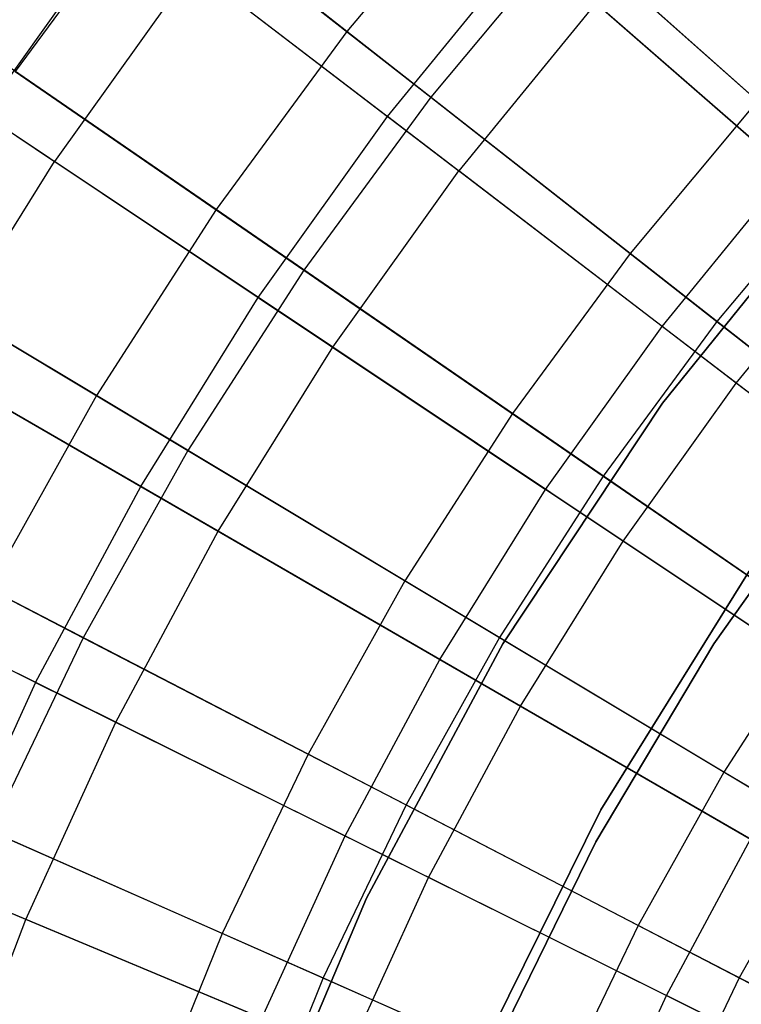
# Model space of a CAD drawing. Extents: x -8.3 to 8.8, y -6 to 6.
# Tile 60 of 177: x -2.6 to -1.955, y 1.09 to 1.969. Entities that reach past the tile are written whole.
import ezdxf

# ---------------------------------------------------------------- set-up
doc = ezdxf.new("R2010")
doc.units = 0
doc.header["$LTSCALE"] = 2.54
doc.layers.get('0').update_dxf_attribs({"linetype": 'CONTINUOUS'})

# ---------------------------------------------------------------- blocks, each defined once
blk = doc.blocks.new('DROPS_COLOR_A_STL')
at = {"color": 0}
for p, q in [((5.76755, 1.88538, 3.17859), (5.89415, 2.06244, 3.17859)), ((5.76755, 1.88538, 3.17859), (5.89415, 2.06244, 3.17859)), ((5.89415, 2.06244, 3.17859), (6.12886, 1.88298, 2.95796)), ((5.89415, 2.06244, 3.17859), (6.12886, 1.88298, 2.95796)), ((6.12886, 1.88298, 2.95796), (6.25457, 2.0369, 2.95796)), ((6.12886, 1.88298, 2.95796), (6.25457, 2.0369, 2.95796)), ((6.48725, 1.83409, 2.75623), (6.25457, 2.0369, 2.95796)), ((6.48725, 1.83409, 2.75623), (6.25457, 2.0369, 2.95796)), ((5.9549, 2.01599, 12.4681), (5.83116, 1.84292, 12.4681)), ((5.9549, 2.01599, 12.4681), (5.83116, 1.84292, 12.4681)), ((5.9549, 2.01599, 12.4681), (6.19247, 1.83435, 12.68383)), ((5.9549, 2.01599, 12.4681), (6.19247, 1.83435, 12.68383)), ((5.59414, 2.00116, 12.23411), (5.83116, 1.84292, 12.4681)), ((5.59414, 2.00116, 12.23411), (5.83116, 1.84292, 12.4681)), ((6.31492, 1.98429, 12.68383), (6.19247, 1.83435, 12.68383)), ((6.31492, 1.98429, 12.68383), (6.19247, 1.83435, 12.68383)), ((6.31492, 1.98429, 12.68383), (6.55008, 1.77933, 12.88046)), ((6.31492, 1.98429, 12.68383), (6.55008, 1.77933, 12.88046)), ((5.76755, 1.88538, 3.17859), (6.01328, 1.72133, 2.95796)), ((5.76755, 1.88538, 3.17859), (6.01328, 1.72133, 2.95796)), ((6.01328, 1.72133, 2.95796), (6.12886, 1.88298, 2.95796)), ((6.01328, 1.72133, 2.95796), (6.12886, 1.88298, 2.95796)), ((6.37406, 1.6955, 2.75623), (6.12886, 1.88298, 2.95796)), ((6.37406, 1.6955, 2.75623), (6.12886, 1.88298, 2.95796)), ((5.71875, 1.66228, 12.4681), (5.83116, 1.84292, 12.4681)), ((5.71875, 1.66228, 12.4681), (5.83116, 1.84292, 12.4681)), ((6.07987, 1.67687, 12.68383), (5.83116, 1.84292, 12.4681)), ((6.07987, 1.67687, 12.68383), (5.83116, 1.84292, 12.4681)), ((6.07987, 1.67687, 12.68383), (6.19247, 1.83435, 12.68383)), ((6.07987, 1.67687, 12.68383), (6.19247, 1.83435, 12.68383)), ((6.44027, 1.64488, 12.88046), (6.19247, 1.83435, 12.68383)), ((6.44027, 1.64488, 12.88046), (6.19247, 1.83435, 12.68383)), ((6.37406, 1.6955, 2.75623), (6.48725, 1.83409, 2.75623)), ((6.37406, 1.6955, 2.75623), (6.48725, 1.83409, 2.75623)), ((6.53644, 1.8273, 171.70681), (6.37436, 1.62682, 171.70681)), ((6.37436, 1.62682, 164.10681), (6.53644, 1.8273, 164.10681)), ((6.53644, 1.8273, 171.70681), (6.37436, 1.62682, 171.70681)), ((6.37436, 1.62682, 164.10681), (6.53644, 1.8273, 164.10681)), ((6.44027, 1.64488, 12.88046), (6.55008, 1.77933, 12.88046)), ((6.44027, 1.64488, 12.88046), (6.55008, 1.77933, 12.88046)), ((5.90829, 1.5526, 2.95796), (6.01328, 1.72133, 2.95796)), ((5.90829, 1.5526, 2.95796), (6.01328, 1.72133, 2.95796)), ((6.01328, 1.72133, 2.95796), (6.26999, 1.54994, 2.75623)), ((6.01328, 1.72133, 2.95796), (6.26999, 1.54994, 2.75623)), ((5.65256, 1.70058, 3.17859), (5.90829, 1.5526, 2.95796)), ((5.65256, 1.70058, 3.17859), (5.90829, 1.5526, 2.95796)), ((6.26999, 1.54994, 2.75623), (6.37406, 1.6955, 2.75623)), ((6.26999, 1.54994, 2.75623), (6.37406, 1.6955, 2.75623)), ((6.6288, 1.50073, 2.57416), (6.37406, 1.6955, 2.75623)), ((6.6288, 1.50073, 2.57416), (6.37406, 1.6955, 2.75623)), ((5.97759, 1.5125, 12.68383), (6.07987, 1.67687, 12.68383)), ((5.97759, 1.5125, 12.68383), (6.07987, 1.67687, 12.68383)), ((6.33931, 1.50367, 12.88046), (6.07987, 1.67687, 12.68383)), ((6.33931, 1.50367, 12.88046), (6.07987, 1.67687, 12.68383)), ((5.97759, 1.5125, 12.68383), (5.71875, 1.66228, 12.4681)), ((5.97759, 1.5125, 12.68383), (5.71875, 1.66228, 12.4681)), ((6.33931, 1.50367, 12.88046), (6.44027, 1.64488, 12.88046)), ((6.33931, 1.50367, 12.88046), (6.44027, 1.64488, 12.88046)), ((6.69735, 1.44832, 13.05722), (6.44027, 1.64488, 12.88046)), ((6.69735, 1.44832, 13.05722), (6.44027, 1.64488, 12.88046)), ((6.37436, 1.62682, 171.70681), (6.23177, 1.41205, 171.70681)), ((6.23177, 1.41205, 164.10681), (6.37436, 1.62682, 164.10681)), ((6.37436, 1.62682, 171.70681), (6.23177, 1.41205, 171.70681)), ((6.23177, 1.41205, 164.10681), (6.37436, 1.62682, 164.10681)), ((6.37436, 1.62682, 171.70681), (6.37436, 1.62682, 164.10681)), ((6.37436, 1.62682, 171.70681), (6.37436, 1.62682, 164.10681)), ((6.53939, 1.58009, 164.40681), (6.42033, 1.41205, 164.40681)), ((6.42033, 1.41205, 164.30681), (6.53939, 1.58009, 164.30681)), ((6.53939, 1.58009, 164.40681), (6.42033, 1.41205, 164.40681)), ((6.42033, 1.41205, 164.30681), (6.53939, 1.58009, 164.30681)), ((5.81433, 1.3775, 2.95796), (5.90829, 1.5526, 2.95796)), ((5.81433, 1.3775, 2.95796), (5.90829, 1.5526, 2.95796)), ((5.90829, 1.5526, 2.95796), (6.17545, 1.39802, 2.75623)), ((5.90829, 1.5526, 2.95796), (6.17545, 1.39802, 2.75623)), ((6.17545, 1.39802, 2.75623), (6.26999, 1.54994, 2.75623)), ((6.17545, 1.39802, 2.75623), (6.26999, 1.54994, 2.75623)), ((6.53668, 1.3719, 2.57416), (6.26999, 1.54994, 2.75623)), ((6.53668, 1.3719, 2.57416), (6.26999, 1.54994, 2.75623)), ((5.81433, 1.3775, 2.95796), (5.54964, 1.50878, 3.17859)), ((5.81433, 1.3775, 2.95796), (5.54964, 1.50878, 3.17859)), ((5.88606, 1.34192, 12.68383), (5.97759, 1.5125, 12.68383)), ((5.88606, 1.34192, 12.68383), (5.97759, 1.5125, 12.68383)), ((6.24759, 1.35627, 12.88046), (5.97759, 1.5125, 12.68383)), ((6.24759, 1.35627, 12.88046), (5.97759, 1.5125, 12.68383)), ((6.24759, 1.35627, 12.88046), (6.33931, 1.50367, 12.88046)), ((6.24759, 1.35627, 12.88046), (6.33931, 1.50367, 12.88046)), ((6.60845, 1.32398, 13.05722), (6.33931, 1.50367, 12.88046)), ((6.60845, 1.32398, 13.05722), (6.33931, 1.50367, 12.88046)), ((5.88606, 1.34192, 12.68383), (5.61815, 1.4748, 12.4681)), ((5.88606, 1.34192, 12.68383), (5.61815, 1.4748, 12.4681)), ((6.31924, 1.26356, 171.70681), (6.4518, 1.47697, 171.70681)), ((6.4518, 1.47697, 164.10681), (6.31924, 1.26356, 164.10681)), ((6.4518, 1.47697, 164.10681), (6.31924, 1.26356, 164.10681)), ((6.31924, 1.26356, 171.70681), (6.4518, 1.47697, 171.70681)), ((6.23177, 1.41205, 171.70681), (6.10991, 1.18488, 171.70681)), ((6.10991, 1.18488, 164.10681), (6.23177, 1.41205, 164.10681)), ((6.23177, 1.41205, 171.70681), (6.10991, 1.18488, 171.70681)), ((6.10991, 1.18488, 164.10681), (6.23177, 1.41205, 164.10681)), ((6.23177, 1.41205, 171.70681), (6.23177, 1.41205, 164.10681)), ((6.23177, 1.41205, 171.70681), (6.23177, 1.41205, 164.10681)), ((6.42033, 1.41205, 164.40681), (6.31501, 1.23509, 164.40681)), ((6.31501, 1.23509, 164.30681), (6.42033, 1.41205, 164.30681)), ((6.42033, 1.41205, 164.40681), (6.31501, 1.23509, 164.40681)), ((6.31501, 1.23509, 164.30681), (6.42033, 1.41205, 164.30681)), ((6.42033, 1.41205, 164.40681), (6.42033, 1.41205, 164.30681)), ((6.42033, 1.41205, 164.40681), (6.42033, 1.41205, 164.30681)), ((6.09085, 1.24034, 2.75623), (6.17545, 1.39802, 2.75623)), ((6.09085, 1.24034, 2.75623), (6.17545, 1.39802, 2.75623)), ((6.17545, 1.39802, 2.75623), (6.453, 1.23742, 2.57416)), ((6.17545, 1.39802, 2.75623), (6.453, 1.23742, 2.57416)), ((5.81433, 1.3775, 2.95796), (5.73178, 1.19673, 2.95796)), ((5.81433, 1.3775, 2.95796), (5.73178, 1.19673, 2.95796)), ((5.81433, 1.3775, 2.95796), (6.09085, 1.24034, 2.75623)), ((5.81433, 1.3775, 2.95796), (6.09085, 1.24034, 2.75623)), ((6.16551, 1.20331, 12.88046), (6.24759, 1.35627, 12.88046)), ((6.16551, 1.20331, 12.88046), (6.24759, 1.35627, 12.88046)), ((6.5277, 1.1942, 13.05722), (6.24759, 1.35627, 12.88046)), ((6.5277, 1.1942, 13.05722), (6.24759, 1.35627, 12.88046)), ((5.80564, 1.16582, 12.68383), (5.88606, 1.34192, 12.68383)), ((5.80564, 1.16582, 12.68383), (5.88606, 1.34192, 12.68383)), ((6.16551, 1.20331, 12.88046), (5.88606, 1.34192, 12.68383)), ((6.16551, 1.20331, 12.88046), (5.88606, 1.34192, 12.68383)), ((5.80564, 1.16582, 12.68383), (5.52977, 1.28126, 12.4681)), ((5.80564, 1.16582, 12.68383), (5.52977, 1.28126, 12.4681)), ((6.2079, 1.03835, 171.70681), (6.31924, 1.26356, 171.70681)), ((6.31924, 1.26356, 164.10681), (6.2079, 1.03835, 164.10681)), ((6.31924, 1.26356, 164.10681), (6.2079, 1.03835, 164.10681)), ((6.2079, 1.03835, 171.70681), (6.31924, 1.26356, 171.70681)), ((6.31924, 1.26356, 164.10681), (6.31924, 1.26356, 171.70681)), ((6.31924, 1.26356, 164.10681), (6.31924, 1.26356, 171.70681)), ((6.01651, 1.07757, 2.75623), (6.09085, 1.24034, 2.75623)), ((6.01651, 1.07757, 2.75623), (6.09085, 1.24034, 2.75623)), ((6.09085, 1.24034, 2.75623), (6.37811, 1.09786, 2.57416)), ((6.09085, 1.24034, 2.75623), (6.37811, 1.09786, 2.57416)), ((6.31501, 1.23509, 164.40681), (6.22408, 1.05031, 164.40681)), ((6.22408, 1.05031, 164.30681), (6.31501, 1.23509, 164.30681)), ((6.31501, 1.23509, 164.40681), (6.22408, 1.05031, 164.40681)), ((6.22408, 1.05031, 164.30681), (6.31501, 1.23509, 164.30681)), ((6.31501, 1.23509, 164.40681), (6.31501, 1.23509, 164.30681)), ((6.31501, 1.23509, 164.40681), (6.31501, 1.23509, 164.30681)), ((6.37811, 1.09786, 2.57416), (6.453, 1.23742, 2.57416)), ((6.37811, 1.09786, 2.57416), (6.453, 1.23742, 2.57416)), ((6.01651, 1.07757, 2.75623), (5.73178, 1.19673, 2.95796)), ((6.01651, 1.07757, 2.75623), (5.73178, 1.19673, 2.95796)), ((6.0934, 1.0454, 12.88046), (6.16551, 1.20331, 12.88046)), ((6.0934, 1.0454, 12.88046), (6.16551, 1.20331, 12.88046)), ((6.45542, 1.05951, 13.05722), (6.16551, 1.20331, 12.88046)), ((6.45542, 1.05951, 13.05722), (6.16551, 1.20331, 12.88046)), ((6.10991, 1.18488, 171.70681), (6.00986, 0.94728, 171.70681)), ((6.00986, 0.94728, 164.10681), (6.10991, 1.18488, 164.10681)), ((6.10991, 1.18488, 171.70681), (6.00986, 0.94728, 171.70681)), ((6.00986, 0.94728, 164.10681), (6.10991, 1.18488, 164.10681)), ((6.10991, 1.18488, 171.70681), (6.10991, 1.18488, 164.10681)), ((6.10991, 1.18488, 171.70681), (6.10991, 1.18488, 164.10681)), ((5.73667, 0.98493, 12.68383), (5.80564, 1.16582, 12.68383)), ((5.73667, 0.98493, 12.68383), (5.80564, 1.16582, 12.68383)), ((6.0934, 1.0454, 12.88046), (5.80564, 1.16582, 12.68383)), ((6.0934, 1.0454, 12.88046), (5.80564, 1.16582, 12.68383)), ((6.31232, 0.95379, 2.57416), (6.37811, 1.09786, 2.57416)), ((6.31232, 0.95379, 2.57416), (6.37811, 1.09786, 2.57416)), ((6.37811, 1.09786, 2.57416), (6.67501, 0.9506, 2.41249)), ((6.37811, 1.09786, 2.57416), (6.67501, 0.9506, 2.41249))]:
    blk.add_line(p, q, dxfattribs=at)
blk = doc.blocks.new('GROUP_1')
at = {"color": 0}
for p, q in [((6.00734, 7.95751, 0.90909), (5.76403, 8.14824, 1.11549)), ((6.00734, 7.95751, 0.90909), (5.76403, 8.14824, 1.11549)), ((6.13396, 8.10908, 0.90909), (6.00734, 7.95751, 0.90909)), ((6.13396, 8.10908, 0.90909), (6.00734, 7.95751, 0.90909)), ((6.37406, 7.89549, 0.72223), (6.13396, 8.10908, 0.90909)), ((6.37406, 7.89549, 0.72223), (6.13396, 8.10908, 0.90909)), ((5.83598, 8.09184, 10.94845), (5.71101, 7.92177, 10.94845)), ((5.83598, 8.09184, 10.94845), (5.71101, 7.92177, 10.94845)), ((5.83598, 8.09184, 10.94845), (6.08227, 7.89877, 11.14907)), ((5.83598, 8.09184, 10.94845), (6.08227, 7.89877, 11.14907)), ((6.2051, 8.0458, 11.14907), (6.08227, 7.89877, 11.14907)), ((6.2051, 8.0458, 11.14907), (6.08227, 7.89877, 11.14907)), ((6.2051, 8.0458, 11.14907), (6.44774, 7.82994, 11.32992)), ((6.2051, 8.0458, 11.14907), (6.44774, 7.82994, 11.32992)), ((5.89039, 7.79836, 0.90909), (5.63569, 7.97359, 1.11549)), ((5.89039, 7.79836, 0.90909), (5.63569, 7.97359, 1.11549)), ((6.00734, 7.95751, 0.90909), (5.89039, 7.79836, 0.90909)), ((6.00734, 7.95751, 0.90909), (5.89039, 7.79836, 0.90909)), ((6.26025, 7.75926, 0.72223), (6.00734, 7.95751, 0.90909)), ((6.26025, 7.75926, 0.72223), (6.00734, 7.95751, 0.90909)), ((5.71101, 7.92177, 10.94845), (5.96882, 7.74439, 11.14907)), ((5.71101, 7.92177, 10.94845), (5.96882, 7.74439, 11.14907)), ((6.08227, 7.89877, 11.14907), (5.96882, 7.74439, 11.14907)), ((6.08227, 7.89877, 11.14907), (5.96882, 7.74439, 11.14907)), ((6.08227, 7.89877, 11.14907), (6.33787, 7.69841, 11.32992)), ((6.08227, 7.89877, 11.14907), (6.33787, 7.69841, 11.32992)), ((6.37406, 7.89549, 0.72223), (6.26025, 7.75926, 0.72223)), ((6.37406, 7.89549, 0.72223), (6.26025, 7.75926, 0.72223)), ((6.44774, 7.82994, 11.32992), (6.33787, 7.69841, 11.32992)), ((6.44774, 7.82994, 11.32992), (6.33787, 7.69841, 11.32992)), ((5.89039, 7.79836, 0.90909), (5.78356, 7.63224, 0.90909)), ((5.89039, 7.79836, 0.90909), (5.78356, 7.63224, 0.90909)), ((6.15513, 7.61621, 0.72223), (5.89039, 7.79836, 0.90909)), ((6.15513, 7.61621, 0.72223), (5.89039, 7.79836, 0.90909)), ((5.78356, 7.63224, 0.90909), (5.51845, 7.7913, 1.11549)), ((5.78356, 7.63224, 0.90909), (5.51845, 7.7913, 1.11549)), ((6.26025, 7.75926, 0.72223), (6.15513, 7.61621, 0.72223)), ((6.26025, 7.75926, 0.72223), (6.15513, 7.61621, 0.72223)), ((6.52177, 7.55425, 0.55563), (6.26025, 7.75926, 0.72223)), ((6.52177, 7.55425, 0.55563), (6.26025, 7.75926, 0.72223)), ((5.59685, 7.74427, 10.94845), (5.86519, 7.58326, 11.14907)), ((5.59685, 7.74427, 10.94845), (5.86519, 7.58326, 11.14907)), ((5.96882, 7.74439, 11.14907), (5.86519, 7.58326, 11.14907)), ((5.96882, 7.74439, 11.14907), (5.86519, 7.58326, 11.14907)), ((5.96882, 7.74439, 11.14907), (6.23638, 7.56031, 11.32992)), ((5.96882, 7.74439, 11.14907), (6.23638, 7.56031, 11.32992)), ((6.33787, 7.69841, 11.32992), (6.23638, 7.56031, 11.32992)), ((6.33787, 7.69841, 11.32992), (6.23638, 7.56031, 11.32992)), ((6.33787, 7.69841, 11.32992), (6.60179, 7.49153, 11.49032)), ((6.33787, 7.69841, 11.32992), (6.60179, 7.49153, 11.49032)), ((5.78356, 7.63224, 0.90909), (5.68726, 7.4598, 0.90909)), ((5.78356, 7.63224, 0.90909), (5.68726, 7.4598, 0.90909)), ((6.05911, 7.46691, 0.72223), (5.78356, 7.63224, 0.90909)), ((6.05911, 7.46691, 0.72223), (5.78356, 7.63224, 0.90909)), ((6.15513, 7.61621, 0.72223), (6.05911, 7.46691, 0.72223)), ((6.15513, 7.61621, 0.72223), (6.05911, 7.46691, 0.72223)), ((6.42889, 7.42786, 0.55563), (6.15513, 7.61621, 0.72223)), ((6.42889, 7.42786, 0.55563), (6.15513, 7.61621, 0.72223)), ((5.86519, 7.58326, 11.14907), (5.77178, 7.41599, 11.14907)), ((5.86519, 7.58326, 11.14907), (5.77178, 7.41599, 11.14907)), ((5.86519, 7.58326, 11.14907), (6.14368, 7.41617, 11.32992)), ((5.86519, 7.58326, 11.14907), (6.14368, 7.41617, 11.32992)), ((5.49394, 7.56001, 10.94845), (5.77178, 7.41599, 11.14907)), ((5.49394, 7.56001, 10.94845), (5.77178, 7.41599, 11.14907)), ((6.23638, 7.56031, 11.32992), (6.14368, 7.41617, 11.32992)), ((6.23638, 7.56031, 11.32992), (6.14368, 7.41617, 11.32992)), ((6.23638, 7.56031, 11.32992), (6.51265, 7.37023, 11.49032)), ((6.23638, 7.56031, 11.32992), (6.51265, 7.37023, 11.49032)), ((5.97255, 7.31192, 0.72223), (5.68726, 7.4598, 0.90909)), ((5.97255, 7.31192, 0.72223), (5.68726, 7.4598, 0.90909)), ((6.05911, 7.46691, 0.72223), (5.97255, 7.31192, 0.72223)), ((6.05911, 7.46691, 0.72223), (5.97255, 7.31192, 0.72223)), ((6.34405, 7.29594, 0.55563), (6.05911, 7.46691, 0.72223)), ((6.34405, 7.29594, 0.55563), (6.05911, 7.46691, 0.72223)), ((6.42889, 7.42786, 0.55563), (6.34405, 7.29594, 0.55563)), ((6.42889, 7.42786, 0.55563), (6.34405, 7.29594, 0.55563)), ((5.77178, 7.41599, 11.14907), (5.68895, 7.24324, 11.14907)), ((5.77178, 7.41599, 11.14907), (5.68895, 7.24324, 11.14907)), ((5.77178, 7.41599, 11.14907), (6.06011, 7.26654, 11.32992)), ((5.77178, 7.41599, 11.14907), (6.06011, 7.26654, 11.32992)), ((6.14368, 7.41617, 11.32992), (6.06011, 7.26654, 11.32992)), ((6.14368, 7.41617, 11.32992), (6.06011, 7.26654, 11.32992)), ((6.14368, 7.41617, 11.32992), (6.43123, 7.24363, 11.49032)), ((6.14368, 7.41617, 11.32992), (6.43123, 7.24363, 11.49032)), ((5.97255, 7.31192, 0.72223), (5.8958, 7.15186, 0.72223)), ((5.97255, 7.31192, 0.72223), (5.8958, 7.15186, 0.72223)), ((6.26758, 7.159, 0.55563), (5.97255, 7.31192, 0.72223)), ((6.26758, 7.159, 0.55563), (5.97255, 7.31192, 0.72223)), ((6.34405, 7.29594, 0.55563), (6.26758, 7.159, 0.55563)), ((6.34405, 7.29594, 0.55563), (6.26758, 7.159, 0.55563)), ((6.6373, 7.11999, 0.40992), (6.34405, 7.29594, 0.55563)), ((6.6373, 7.11999, 0.40992), (6.34405, 7.29594, 0.55563)), ((5.8958, 7.15186, 0.72223), (5.60186, 7.28172, 0.90909)), ((5.8958, 7.15186, 0.72223), (5.60186, 7.28172, 0.90909)), ((6.06011, 7.26654, 11.32992), (5.98602, 7.112, 11.32992)), ((6.06011, 7.26654, 11.32992), (5.98602, 7.112, 11.32992)), ((6.06011, 7.26654, 11.32992), (6.35784, 7.11221, 11.49032)), ((6.06011, 7.26654, 11.32992), (6.35784, 7.11221, 11.49032)), ((5.68895, 7.24324, 11.14907), (5.98602, 7.112, 11.32992)), ((5.68895, 7.24324, 11.14907), (5.98602, 7.112, 11.32992)), ((6.43123, 7.24363, 11.49032), (6.35784, 7.11221, 11.49032)), ((6.43123, 7.24363, 11.49032), (6.35784, 7.11221, 11.49032)), ((5.8958, 7.15186, 0.72223), (5.82915, 6.98733, 0.72223)), ((5.8958, 7.15186, 0.72223), (5.82915, 6.98733, 0.72223)), ((6.19976, 7.01757, 0.55563), (5.8958, 7.15186, 0.72223)), ((6.19976, 7.01757, 0.55563), (5.8958, 7.15186, 0.72223)), ((6.26758, 7.159, 0.55563), (6.19976, 7.01757, 0.55563)), ((6.26758, 7.159, 0.55563), (6.19976, 7.01757, 0.55563)), ((6.5712, 7.00162, 0.40992), (6.26758, 7.159, 0.55563)), ((6.5712, 7.00162, 0.40992), (6.26758, 7.159, 0.55563)), ((5.98602, 7.112, 11.32992), (5.92167, 6.95316, 11.32992)), ((5.98602, 7.112, 11.32992), (5.92167, 6.95316, 11.32992)), ((5.98602, 7.112, 11.32992), (6.29276, 6.97649, 11.49032)), ((5.98602, 7.112, 11.32992), (6.29276, 6.97649, 11.49032)), ((6.35784, 7.11221, 11.49032), (6.29276, 6.97649, 11.49032)), ((6.35784, 7.11221, 11.49032), (6.29276, 6.97649, 11.49032)), ((6.35784, 7.11221, 11.49032), (6.66381, 6.95362, 11.62964)), ((6.35784, 7.11221, 11.49032), (6.66381, 6.95362, 11.62964))]:
    blk.add_line(p, q, dxfattribs=at)
blk.add_blockref('DROPS_COLOR_A_STL', (-0.0852, 5.99854, -1.80007), dxfattribs=at)

msp = doc.modelspace()

# ---------------------------------------------------------------- block references
at = {"color": 0}
msp.add_blockref('GROUP_1', (-8.3148, -5.99854, 1.80007), dxfattribs=at)

doc.saveas('drawing.dxf')
